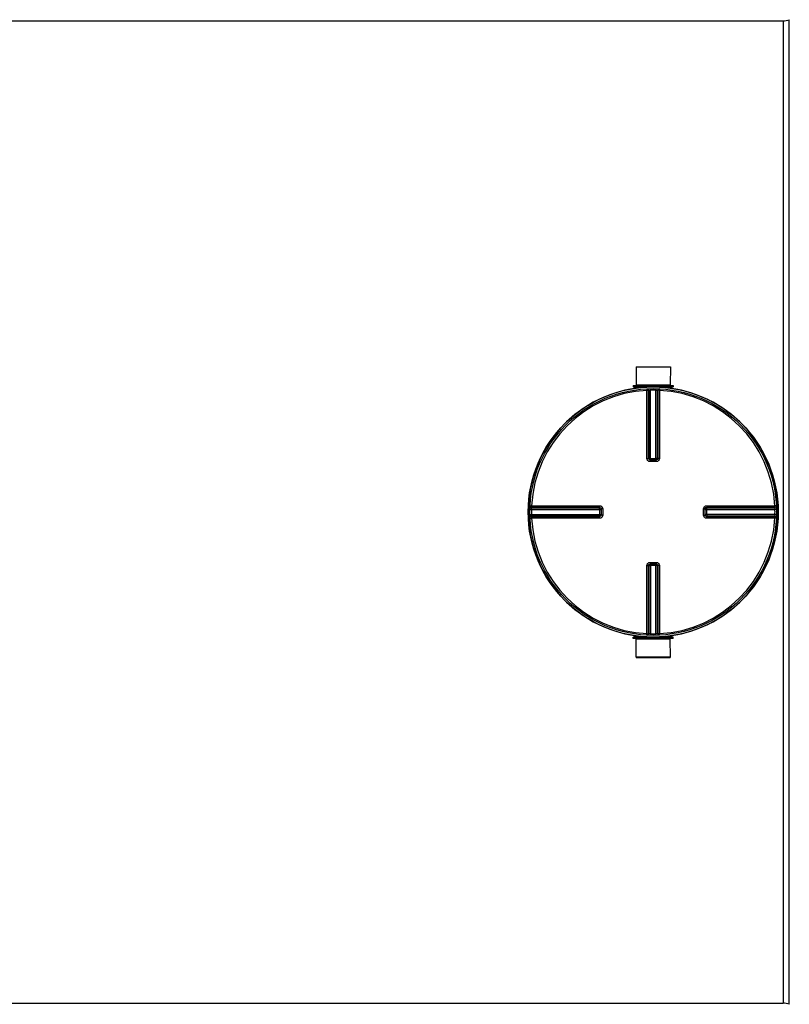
# Model space of a CAD drawing. Header units: millimetres. Extents: x 0 to 420, y 0 to 297.
# Tile 9 of 29: x 226 to 266, y 95 to 147. Entities that reach past the tile are written whole.
import ezdxf

# ---------------------------------------------------------------- set-up
doc = ezdxf.new("R2010")
doc.units = ezdxf.units.MM
doc.header["$LTSCALE"] = 23.1
doc.layers.get('0').update_dxf_attribs({"linetype": 'CONTINUOUS'})
doc.layers.add('01_GLOBAL', color=7, linetype='CONTINUOUS')
doc.layers.add('AXES_REF', color=7, linetype='CONTINUOUS')

msp = doc.modelspace()

# ---------------------------------------------------------------- linework, layer by layer
at = {"color": 9, "linetype": 'Continuous'}
for p, q in [((265.937, 95.356), (265.937, 146.894)), ((265.61, 146.829), (265.61, 95.421)), ((257.918, 127.661), (258.483, 127.661)), ((258.476, 127.576), (258.48, 127.494)), ((258.48, 123.934), (258.48, 127.494)), ((258.565, 123.933), (258.565, 127.492)), ((258.589, 127.493), (258.589, 123.931)), ((258.671, 127.583), (258.673, 127.501)), ((258.673, 123.848), (258.673, 127.501)), ((258.95, 127.583), (258.948, 127.501)), ((258.948, 123.848), (258.948, 127.501)), ((259.032, 123.931), (259.032, 127.493)), ((259.056, 127.492), (259.056, 123.933)), ((259.138, 127.661), (259.703, 127.661)), ((259.145, 127.576), (259.141, 127.494)), ((259.141, 127.494), (259.141, 123.934)), ((258.565, 123.933), (258.589, 123.931)), ((258.652, 123.764), (258.652, 123.848)), ((258.81, 123.764), (258.652, 123.764)), ((258.673, 123.93), (258.948, 123.93)), ((258.969, 123.764), (258.81, 123.764)), ((258.969, 123.764), (258.969, 123.848)), ((259.032, 123.931), (259.056, 123.933)), ((252.352, 121.264), (252.435, 121.262)), ((252.359, 121.459), (252.442, 121.455)), ((252.435, 121.262), (256.088, 121.262)), ((252.442, 121.455), (256.002, 121.455)), ((252.443, 121.347), (256.005, 121.347)), ((252.444, 121.371), (256.003, 121.371)), ((256.005, 121.347), (256.003, 121.371)), ((256.005, 121.262), (256.005, 120.987)), ((256.172, 121.284), (256.088, 121.284)), ((256.172, 121.284), (256.172, 120.966)), ((261.449, 121.284), (261.533, 121.284)), ((261.449, 120.966), (261.449, 121.284)), ((261.533, 121.262), (265.186, 121.262)), ((261.615, 120.987), (261.615, 121.262)), ((261.618, 121.371), (261.616, 121.347)), ((261.616, 121.347), (265.178, 121.347)), ((261.618, 121.371), (265.177, 121.371)), ((261.619, 121.455), (265.179, 121.455)), ((265.262, 121.459), (265.179, 121.455)), ((265.269, 121.264), (265.186, 121.262)), ((252.352, 120.986), (252.435, 120.987)), ((252.359, 120.791), (252.442, 120.795)), ((252.435, 120.987), (256.088, 120.987)), ((256.002, 120.795), (252.442, 120.795)), ((256.005, 120.903), (252.443, 120.903)), ((256.003, 120.879), (252.444, 120.879)), ((255.259, 120.795), (255.071, 120.795)), ((256.003, 120.879), (256.005, 120.903)), ((256.172, 120.966), (256.088, 120.966)), ((261.449, 120.966), (261.533, 120.966)), ((265.186, 120.987), (261.533, 120.987)), ((265.178, 120.903), (261.616, 120.903)), ((261.616, 120.903), (261.618, 120.879)), ((265.177, 120.879), (261.618, 120.879)), ((265.179, 120.795), (261.619, 120.795)), ((265.262, 120.791), (265.179, 120.795)), ((265.269, 120.986), (265.186, 120.987)), ((258.48, 114.756), (258.48, 118.316)), ((258.589, 118.319), (258.565, 118.317)), ((258.565, 114.758), (258.565, 118.317)), ((258.589, 118.319), (258.589, 114.757)), ((258.652, 118.486), (258.652, 118.402)), ((258.652, 118.486), (258.81, 118.486)), ((258.673, 118.402), (258.673, 114.749)), ((258.948, 118.32), (258.673, 118.32)), ((258.81, 118.486), (258.969, 118.486)), ((258.948, 114.749), (258.948, 118.402)), ((258.969, 118.486), (258.969, 118.402)), ((259.056, 118.317), (259.032, 118.319)), ((259.032, 114.757), (259.032, 118.319)), ((259.056, 118.317), (259.056, 114.758)), ((259.141, 118.316), (259.141, 114.756)), ((258.483, 114.588), (257.918, 114.588)), ((258.476, 114.674), (258.48, 114.756)), ((258.671, 114.666), (258.673, 114.749)), ((258.95, 114.666), (258.948, 114.749)), ((259.703, 114.588), (259.138, 114.588)), ((259.145, 114.674), (259.141, 114.756))]:
    msp.add_line(p, q, dxfattribs=at)
at = {"color": 7, "linetype": 'Continuous'}
for p, q in [((68.716, 146.829), (265.61, 146.829)), ((257.914, 128.715), (259.707, 128.715)), ((257.914, 128.715), (257.918, 127.78)), ((259.707, 128.715), (259.703, 127.78)), ((257.765, 127.738), (259.856, 127.738)), ((257.765, 127.738), (257.765, 127.67)), ((257.765, 127.67), (259.856, 127.67)), ((257.918, 127.78), (259.703, 127.78)), ((257.918, 127.78), (257.96, 127.738)), ((257.918, 127.661), (257.918, 127.609)), ((259.703, 127.78), (259.66, 127.738)), ((259.703, 127.661), (259.703, 127.609)), ((259.856, 127.738), (259.856, 127.67)), ((258.652, 123.848), (258.644, 123.848)), ((258.652, 123.848), (258.969, 123.848)), ((258.977, 123.848), (258.969, 123.848)), ((256.087, 121.292), (256.087, 121.291)), ((256.087, 121.291), (256.088, 121.284)), ((256.088, 121.284), (256.088, 120.966)), ((261.533, 121.284), (261.534, 121.291)), ((261.533, 120.966), (261.533, 121.284)), ((256.088, 120.966), (256.087, 120.958)), ((256.087, 120.958), (256.087, 120.958)), ((261.534, 120.958), (261.533, 120.966)), ((258.644, 118.402), (258.652, 118.402)), ((258.969, 118.402), (258.652, 118.402)), ((258.969, 118.402), (258.977, 118.402)), ((259.856, 114.58), (257.765, 114.58)), ((257.765, 114.512), (257.765, 114.58)), ((259.856, 114.512), (257.765, 114.512)), ((257.914, 113.534), (257.918, 114.469)), ((257.918, 114.588), (257.918, 114.641)), ((257.918, 114.469), (257.96, 114.512)), ((259.703, 114.469), (257.918, 114.469)), ((259.703, 114.469), (259.66, 114.512)), ((259.703, 114.588), (259.703, 114.641)), ((259.707, 113.534), (259.703, 114.469)), ((259.856, 114.512), (259.856, 114.58)), ((259.707, 113.534), (257.914, 113.534)), ((178.704, 95.421), (265.61, 95.421))]:
    msp.add_line(p, q, dxfattribs=at)
at = {"color": 9, "linetype": 'Continuous'}
for points in [[(252.442, 121.455), (252.587, 121.455), (252.727, 121.455)], [(252.865, 121.455), (252.998, 121.455), (253.127, 121.455), (253.253, 121.455), (253.376, 121.455), (253.494, 121.455), (253.609, 121.455), (253.721, 121.455), (253.829, 121.455), (253.935, 121.455), (254.038, 121.455), (254.138, 121.455), (254.236, 121.455), (254.333, 121.455), (254.428, 121.455), (254.521, 121.455), (254.614, 121.455)], [(255.165, 121.455), (255.259, 121.455), (255.356, 121.455)], [(255.455, 121.455), (255.557, 121.455), (255.662, 121.455), (255.772, 121.455), (255.885, 121.455), (256.002, 121.455)], [(254.236, 120.795), (254.137, 120.795), (254.037, 120.795), (253.934, 120.795), (253.829, 120.795), (253.72, 120.795), (253.609, 120.795), (253.494, 120.795), (253.375, 120.795), (253.253, 120.795), (253.127, 120.795), (252.998, 120.795), (252.864, 120.795), (252.727, 120.795)], [(256.002, 120.795), (255.885, 120.795), (255.771, 120.795), (255.662, 120.795), (255.556, 120.795), (255.455, 120.795), (255.355, 120.795), (255.259, 120.795)]]:
    msp.add_lwpolyline(points, dxfattribs=at)
at = {"color": 7, "linetype": 'Continuous'}
msp.add_circle((258.81, 121.125), 6.46, dxfattribs=at)
for centre, radius, start, end in [((265.61, 147.679), 0.85, 270, 292.6199), ((258.81, 121.125), 6.545, 97.8375, 262.1625), ((257.909, 127.661), 0.0085, 0, 90), ((259.711, 127.661), 0.0085, 90, 180), ((258.81, 121.125), 6.545, 277.8375, 82.1625), ((257.909, 114.588), 0.0085, 270, 360), ((259.711, 114.588), 0.0085, 180, 270), ((265.61, 94.571), 0.85, 67.3801, 90)]:
    msp.add_arc(centre, radius, start, end, dxfattribs=at)
at = {"color": 9, "linetype": 'Continuous'}
for centre, radius, start, end in [((258.81, 121.125), 6.377, 92.9675, 177.0325), ((258.895, 121.127), 6.373, 92.7532, 92.9681), ((258.81, 121.129), 6.373, 88.764, 91.236), ((258.726, 121.127), 6.373, 87.0319, 87.2468), ((258.81, 121.125), 6.377, 2.9675, 87.0325), ((258.651, 123.936), 0.0884, 253.2311, 258.8266), ((258.652, 123.938), 0.0907, 258.8248, 265.0688), ((258.673, 131.055), 7.125, 269.8492, 269.9994), ((258.948, 131.055), 7.125, 270.0006, 270.1484), ((258.947, 123.933), 0.0873, 285.3408, 292.579), ((258.947, 123.933), 0.0872, 292.5652, 299.8139), ((258.807, 121.125), 6.374, 178.7642, 181.2358), ((258.81, 121.041), 6.375, 177.0319, 177.2468), ((248.88, 121.262), 7.125, 0.0006, 0.1508), ((261.624, 121.284), 0.0907, 168.8248, 175.0688), ((261.619, 121.261), 0.0873, 157.421, 164.6592), ((261.622, 121.284), 0.0884, 163.2311, 168.8266), ((261.619, 121.261), 0.0872, 150.1861, 157.4348), ((268.741, 121.262), 7.125, 179.8516, 179.9994), ((258.811, 121.041), 6.375, 2.7532, 2.9681), ((258.814, 121.125), 6.374, 358.7642, 1.2358), ((258.81, 121.125), 6.377, 182.9675, 267.0325), ((258.81, 121.209), 6.375, 182.7532, 182.9681), ((248.88, 120.988), 7.125, 359.8516, 359.9994), ((256.002, 120.989), 0.0872, 330.1861, 337.4348), ((256.002, 120.989), 0.0873, 337.421, 344.6592), ((255.997, 120.967), 0.0905, 345.0434, 349.8287), ((255.999, 120.967), 0.0885, 349.8255, 354.4686), ((256.004, 120.988), 0.0857, 344.6659, 348.0155), ((258.81, 121.125), 6.377, 272.9675, 357.0325), ((268.741, 120.988), 7.125, 180.0006, 180.1508), ((258.811, 121.209), 6.375, 357.0319, 357.2468), ((258.674, 118.317), 0.0872, 112.5652, 119.8139), ((258.674, 118.317), 0.0873, 105.3408, 112.579), ((258.673, 111.195), 7.125, 90.0006, 90.1484), ((258.948, 111.195), 7.125, 89.8492, 89.9994), ((258.969, 118.311), 0.0907, 78.8248, 85.0688), ((258.97, 118.314), 0.0884, 73.2311, 78.8266), ((258.895, 121.123), 6.373, 267.0319, 267.2468), ((258.81, 121.121), 6.373, 268.764, 271.236), ((258.726, 121.123), 6.373, 272.7532, 272.9681)]:
    msp.add_arc(centre, radius, start, end, dxfattribs=at)
for points in [[(258.476, 127.576), (258.517, 127.578), (258.565, 127.533), (258.565, 127.492)], [(258.5, 127.577), (258.541, 127.579), (258.588, 127.534), (258.589, 127.493)], [(259.121, 127.577), (259.08, 127.579), (259.032, 127.534), (259.032, 127.493)], [(259.145, 127.576), (259.104, 127.578), (259.056, 127.533), (259.056, 127.492)], [(258.626, 123.852), (258.593, 123.861), (258.565, 123.899), (258.565, 123.933)], [(258.589, 123.931), (258.589, 123.895), (258.621, 123.855), (258.656, 123.848)], [(259.056, 123.933), (259.056, 123.894), (259.015, 123.852), (258.977, 123.848)], [(258.99, 123.857), (259.015, 123.871), (259.032, 123.903), (259.032, 123.931)], [(252.358, 121.435), (252.356, 121.394), (252.402, 121.347), (252.443, 121.347)], [(252.359, 121.459), (252.357, 121.419), (252.403, 121.371), (252.444, 121.371)], [(256.003, 121.371), (256.041, 121.371), (256.084, 121.33), (256.087, 121.292)], [(256.005, 121.347), (256.04, 121.347), (256.08, 121.314), (256.088, 121.279)], [(261.537, 121.31), (261.547, 121.342), (261.585, 121.371), (261.618, 121.371)], [(261.543, 121.305), (261.557, 121.329), (261.588, 121.347), (261.616, 121.347)], [(265.262, 121.459), (265.264, 121.419), (265.218, 121.371), (265.177, 121.371)], [(265.263, 121.435), (265.265, 121.394), (265.219, 121.347), (265.178, 121.347)], [(252.358, 120.815), (252.356, 120.855), (252.402, 120.903), (252.443, 120.903)], [(252.359, 120.791), (252.357, 120.831), (252.403, 120.879), (252.444, 120.879)], [(256.085, 120.944), (256.076, 120.91), (256.037, 120.879), (256.003, 120.879)], [(256.078, 120.945), (256.064, 120.921), (256.033, 120.903), (256.005, 120.903)], [(261.616, 120.903), (261.581, 120.903), (261.541, 120.936), (261.533, 120.971)], [(261.618, 120.879), (261.58, 120.879), (261.537, 120.92), (261.534, 120.958)], [(265.262, 120.791), (265.264, 120.831), (265.218, 120.879), (265.177, 120.879)], [(265.263, 120.815), (265.265, 120.855), (265.219, 120.903), (265.178, 120.903)], [(258.565, 118.317), (258.565, 118.356), (258.605, 118.398), (258.644, 118.402)], [(258.631, 118.393), (258.606, 118.379), (258.589, 118.347), (258.589, 118.319)], [(259.032, 118.319), (259.032, 118.355), (259, 118.395), (258.965, 118.402)], [(258.995, 118.398), (259.028, 118.389), (259.056, 118.351), (259.056, 118.317)], [(258.476, 114.674), (258.517, 114.671), (258.565, 114.717), (258.565, 114.758)], [(258.5, 114.672), (258.541, 114.67), (258.588, 114.716), (258.589, 114.757)], [(259.121, 114.672), (259.08, 114.67), (259.032, 114.716), (259.032, 114.757)], [(259.145, 114.674), (259.104, 114.671), (259.056, 114.717), (259.056, 114.758)]]:
    msp.add_open_spline(points, degree=3, dxfattribs=at)
for points, knots in [([(258.565, 127.492), (258.562, 127.492), (258.533, 127.493), (258.505, 127.494), (258.48, 127.494)], [0, 0, 0, 0, 0.109199, 1, 1, 1, 1]), ([(258.589, 127.493), (258.592, 127.494), (258.62, 127.497), (258.648, 127.5), (258.673, 127.501)], [0, 0, 0, 0, 0.10812, 1, 1, 1, 1]), ([(258.948, 127.501), (258.958, 127.5), (258.986, 127.498), (259.015, 127.498), (259.032, 127.493)], [0, 0, 0, 0, 0.352806, 1, 1, 1, 1]), ([(259.141, 127.494), (259.131, 127.494), (259.103, 127.493), (259.074, 127.495), (259.056, 127.492)], [0, 0, 0, 0, 0.353705, 1, 1, 1, 1]), ([(258.48, 123.934), (258.49, 123.934), (258.518, 123.933), (258.547, 123.935), (258.565, 123.933)], [0, 0, 0, 0, 0.353802, 1, 1, 1, 1]), ([(258.652, 123.764), (258.608, 123.764), (258.518, 123.799), (258.48, 123.89), (258.48, 123.934)], [0, 0, 0, 0, 0.498833, 1, 1, 1, 1]), ([(258.589, 123.931), (258.591, 123.931), (258.613, 123.93), (258.635, 123.93), (258.654, 123.93)], [0, 0, 0, 0, 0.107786, 1, 1, 1, 1]), ([(259.032, 123.931), (259.03, 123.931), (259.008, 123.93), (258.986, 123.93), (258.966, 123.93)], [0, 0, 0, 0, 0.107786, 1, 1, 1, 1]), ([(259.141, 123.934), (259.141, 123.89), (259.104, 123.8), (259.013, 123.764), (258.969, 123.764)], [0, 0, 0, 0, 0.49995, 1, 1, 1, 1]), ([(259.141, 123.934), (259.131, 123.934), (259.103, 123.933), (259.074, 123.935), (259.056, 123.933)], [0, 0, 0, 0, 0.353802, 1, 1, 1, 1]), ([(252.435, 121.262), (252.435, 121.272), (252.437, 121.3), (252.437, 121.329), (252.443, 121.347)], [0, 0, 0, 0, 0.352806, 1, 1, 1, 1]), ([(252.442, 121.455), (252.442, 121.445), (252.443, 121.417), (252.44, 121.388), (252.444, 121.371)], [0, 0, 0, 0, 0.353705, 1, 1, 1, 1]), ([(256.002, 121.455), (256.002, 121.445), (256.002, 121.417), (256.001, 121.389), (256.003, 121.371)], [0, 0, 0, 0, 0.353799, 1, 1, 1, 1]), ([(256.002, 121.455), (256.045, 121.455), (256.136, 121.418), (256.172, 121.327), (256.172, 121.284)], [0, 0, 0, 0, 0.499925, 1, 1, 1, 1]), ([(256.005, 121.281), (256.005, 121.289), (256.005, 121.311), (256.006, 121.333), (256.005, 121.347)], [0, 0, 0, 0, 0.367922, 1, 1, 1, 1]), ([(261.449, 121.284), (261.449, 121.327), (261.485, 121.418), (261.576, 121.455), (261.619, 121.455)], [0, 0, 0, 0, 0.498833, 1, 1, 1, 1]), ([(261.615, 121.281), (261.615, 121.289), (261.616, 121.311), (261.615, 121.333), (261.616, 121.347)], [0, 0, 0, 0, 0.367736, 1, 1, 1, 1]), ([(261.619, 121.455), (261.619, 121.445), (261.619, 121.417), (261.62, 121.389), (261.618, 121.371)], [0, 0, 0, 0, 0.353802, 1, 1, 1, 1]), ([(265.177, 121.371), (265.178, 121.374), (265.178, 121.402), (265.179, 121.43), (265.179, 121.455)], [0, 0, 0, 0, 0.109199, 1, 1, 1, 1]), ([(265.178, 121.347), (265.179, 121.344), (265.183, 121.316), (265.185, 121.288), (265.186, 121.262)], [0, 0, 0, 0, 0.10812, 1, 1, 1, 1]), ([(252.443, 120.903), (252.442, 120.906), (252.438, 120.934), (252.436, 120.962), (252.435, 120.987)], [0, 0, 0, 0, 0.10812, 1, 1, 1, 1]), ([(252.444, 120.879), (252.443, 120.876), (252.443, 120.848), (252.442, 120.82), (252.442, 120.795)], [0, 0, 0, 0, 0.109199, 1, 1, 1, 1]), ([(256.002, 120.795), (256.002, 120.805), (256.002, 120.833), (256.001, 120.861), (256.003, 120.879)], [0, 0, 0, 0, 0.353802, 1, 1, 1, 1]), ([(256.172, 120.966), (256.172, 120.923), (256.136, 120.832), (256.045, 120.795), (256.002, 120.795)], [0, 0, 0, 0, 0.500075, 1, 1, 1, 1]), ([(256.005, 120.969), (256.005, 120.961), (256.005, 120.939), (256.006, 120.917), (256.005, 120.903)], [0, 0, 0, 0, 0.367736, 1, 1, 1, 1]), ([(261.619, 120.795), (261.576, 120.795), (261.485, 120.832), (261.449, 120.923), (261.449, 120.966)], [0, 0, 0, 0, 0.49995, 1, 1, 1, 1]), ([(261.615, 120.969), (261.615, 120.961), (261.616, 120.939), (261.615, 120.917), (261.616, 120.903)], [0, 0, 0, 0, 0.367922, 1, 1, 1, 1]), ([(261.619, 120.795), (261.619, 120.805), (261.619, 120.833), (261.62, 120.861), (261.618, 120.879)], [0, 0, 0, 0, 0.353802, 1, 1, 1, 1]), ([(265.179, 120.795), (265.179, 120.805), (265.178, 120.833), (265.181, 120.861), (265.177, 120.879)], [0, 0, 0, 0, 0.353705, 1, 1, 1, 1]), ([(265.186, 120.987), (265.186, 120.978), (265.183, 120.949), (265.184, 120.921), (265.178, 120.903)], [0, 0, 0, 0, 0.352806, 1, 1, 1, 1]), ([(258.48, 118.316), (258.48, 118.36), (258.517, 118.45), (258.608, 118.486), (258.652, 118.486)], [0, 0, 0, 0, 0.49995, 1, 1, 1, 1]), ([(258.48, 118.316), (258.49, 118.316), (258.518, 118.317), (258.547, 118.315), (258.565, 118.317)], [0, 0, 0, 0, 0.353802, 1, 1, 1, 1]), ([(258.589, 118.319), (258.591, 118.319), (258.613, 118.32), (258.635, 118.32), (258.655, 118.32)], [0, 0, 0, 0, 0.107786, 1, 1, 1, 1]), ([(259.032, 118.319), (259.03, 118.319), (259.008, 118.32), (258.986, 118.32), (258.967, 118.32)], [0, 0, 0, 0, 0.107786, 1, 1, 1, 1]), ([(258.969, 118.486), (259.013, 118.486), (259.103, 118.45), (259.141, 118.36), (259.141, 118.316)], [0, 0, 0, 0, 0.498833, 1, 1, 1, 1]), ([(259.141, 118.316), (259.131, 118.316), (259.103, 118.317), (259.074, 118.315), (259.056, 118.317)], [0, 0, 0, 0, 0.353802, 1, 1, 1, 1]), ([(258.48, 114.756), (258.49, 114.756), (258.518, 114.757), (258.547, 114.755), (258.565, 114.758)], [0, 0, 0, 0, 0.353705, 1, 1, 1, 1]), ([(258.673, 114.749), (258.663, 114.75), (258.635, 114.752), (258.606, 114.752), (258.589, 114.757)], [0, 0, 0, 0, 0.352806, 1, 1, 1, 1]), ([(259.032, 114.757), (259.029, 114.756), (259.001, 114.753), (258.973, 114.75), (258.948, 114.749)], [0, 0, 0, 0, 0.10812, 1, 1, 1, 1]), ([(259.056, 114.758), (259.059, 114.758), (259.087, 114.757), (259.116, 114.756), (259.141, 114.756)], [0, 0, 0, 0, 0.109199, 1, 1, 1, 1])]:
    msp.add_open_spline(points, degree=3, knots=knots, dxfattribs=at)
at = {"layer": '01_GLOBAL', "color": 7, "linetype": 'Continuous'}
msp.add_circle((258.81, 121.125), 6.545, dxfattribs=at)
at = {"layer": 'AXES_REF', "color": 7, "linetype": 'Continuous'}
for p, q in [((257.918, 128.732), (259.703, 128.732)), ((257.918, 128.715), (257.918, 128.732)), ((259.703, 128.715), (259.703, 128.732)), ((257.918, 113.534), (257.918, 113.517)), ((257.918, 113.517), (259.703, 113.517)), ((259.703, 113.534), (259.703, 113.517))]:
    msp.add_line(p, q, dxfattribs=at)

doc.saveas('drawing.dxf')
